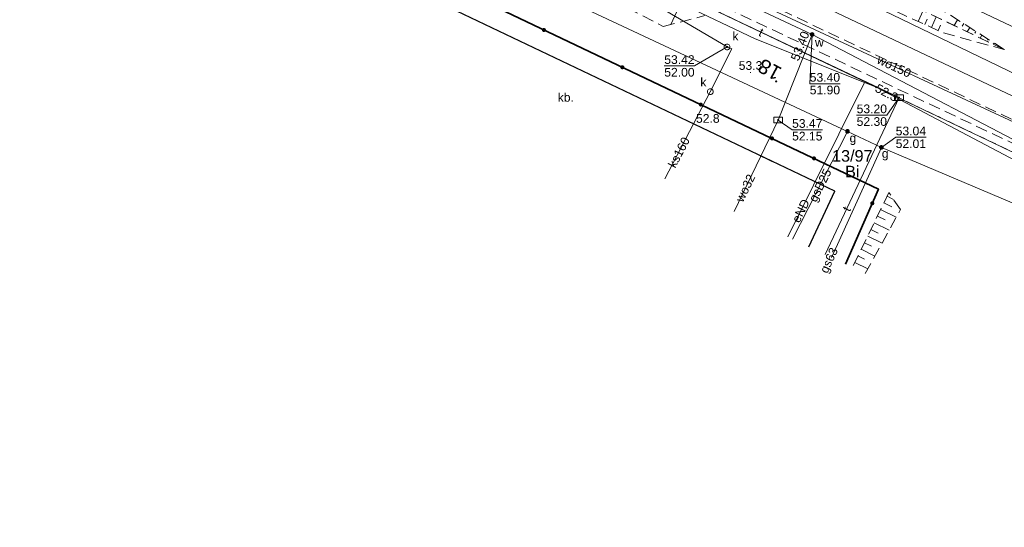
# Model space of a CAD drawing. Extents: x 5462052 to 5462554, y 5922477 to 5923179.
# Tile 3 of 42: x 5462112 to 5462197, y 5922553 to 5922597. Entities that reach past the tile are written whole.
import ezdxf
from ezdxf.enums import TextEntityAlignment as Align

# ---------------------------------------------------------------- set-up
doc = ezdxf.new("R2010")
doc.units = 0
doc.header["$PDMODE"] = 32
doc.header["$PDSIZE"] = 0.1
for name, pattern in [('PRZER1-1', [2, 1, -1]), ('PRZER2-1', [3, 2, -1]), ('PRZER3-1', [4, 3, -1])]:
    doc.linetypes.add(name, pattern=pattern)
doc.layers.get('0').update_dxf_attribs({"linetype": 'CONTINUOUS', "lineweight": 13})
for name, color, linetype, lineweight in [('EGDE', 7, 'CONTINUOUS', 18), ('EGDE_O', 7, 'CONTINUOUS', 18), ('GEPADR', 7, 'CONTINUOUS', 18), ('GEPADR_O', 7, 'CONTINUOUS', 18), ('GESDRK', 7, 'CONTINUOUS', 0), ('GUPPRZ', 7, 'CONTINUOUS', 18), ('GUPPRZ_O', 7, 'CONTINUOUS', 18), ('OTKC', 7, 'PRZER2-1', 18), ('OTKK', 7, 'CONTINUOUS', 25), ('OTKU', 7, 'PRZER3-1', 18), ('OTKU_O', 7, 'PRZER3-1', 18), ('OTOO', 7, 'CONTINUOUS', 35), ('OTRK', 7, 'PRZER2-1', 18), ('OTRN', 7, 'CONTINUOUS', 13), ('OTRN_O', 7, 'CONTINUOUS', 13), ('SUPK', 7, 'CONTINUOUS', 18)]:
    doc.layers.add(name, color=color, linetype=linetype, lineweight=lineweight)
for name, color, linetype, lineweight, true_color in [('EGUG', 7, 'PRZER1-1', 18, 0x008000), ('EGUG_O', 7, 'PRZER1-1', 18, 0x008000), ('SUEP', 1, 'CONTINUOUS', 18, 0xff0000), ('SUEP_O', 1, 'CONTINUOUS', 18, 0xff0000), ('SUGP', 7, 'CONTINUOUS', 18, 0xbfbf00), ('SUGP_O', 7, 'CONTINUOUS', 18, 0xbfbf00), ('SUGW', 7, 'CONTINUOUS', 18, 0xbfbf00), ('SUGW_O', 7, 'CONTINUOUS', 18, 0xbfbf00), ('SUKP', 7, 'CONTINUOUS', 18, 0x803300), ('SUKP_O', 7, 'CONTINUOUS', 18, 0x803300), ('SUKS', 7, 'CONTINUOUS', 18, 0x803300), ('SUKS_O', 7, 'CONTINUOUS', 18, 0x803300), ('SUTP', 7, 'CONTINUOUS', 18, 0xff9100), ('SUTP_O', 7, 'CONTINUOUS', 18, 0xff9100), ('SUWP', 5, 'CONTINUOUS', 18, 0x0000ff), ('SUWP_O', 5, 'CONTINUOUS', 18, 0x0000ff), ('SUWW', 5, 'CONTINUOUS', 18, 0x0000ff), ('SUWW_O', 5, 'CONTINUOUS', 18, 0x0000ff)]:
    doc.layers.add(name, color=color, linetype=linetype, lineweight=lineweight, true_color=true_color)
doc.styles.add('GEO-INFO', font='arial.ttf')

# ---------------------------------------------------------------- blocks, each defined once
blk = doc.blocks.new('POINT')
at = {"color": 0}
blk.add_point((0, 0), dxfattribs=at)
blk = doc.blocks.new('PROSTOKAT1_5-1_PELNY')
at = {"color": 0}
blk.add_lwpolyline([(0.75, -0.5), (-0.75, -0.5), (-0.75, 0.5), (0.75, 0.5)], close=True, dxfattribs=at)
blk = doc.blocks.new('KOLO')
blk.add_hatch(color=0).paths.add_polyline_path([(-0.5, 0), (-0.482963, -0.12941), (-0.433013, -0.25), (-0.353553, -0.353553), (-0.25, -0.433013), (-0.12941, -0.482963), (0, -0.5), (0.12941, -0.482963), (0.25, -0.433013), (0.353553, -0.353553), (0.433013, -0.25), (0.482963, -0.12941), (0.5, 0), (0.482963, 0.12941), (0.433013, 0.25), (0.353553, 0.353553), (0.25, 0.433013), (0.12941, 0.482963), (0, 0.5), (-0.12941, 0.482963), (-0.25, 0.433013), (-0.353553, 0.353553), (-0.433013, 0.25), (-0.482963, 0.12941)])
blk = doc.blocks.new('OKRAG_PELNY')
at = {"color": 0}
blk.add_lwpolyline([(0, 0.5), (0.12941, 0.482963), (0.25, 0.433013), (0.353553, 0.353553), (0.433013, 0.25), (0.482963, 0.12941), (0.5, 0), (0.482963, -0.12941), (0.433013, -0.25), (0.353553, -0.353553), (0.25, -0.433013), (0.12941, -0.482963), (0, -0.5), (-0.12941, -0.482963), (-0.25, -0.433013), (-0.353553, -0.353553), (-0.433013, -0.25), (-0.482963, -0.12941), (-0.5, 0), (-0.482963, 0.12941), (-0.433013, 0.25), (-0.353553, 0.353553), (-0.25, 0.433013), (-0.12941, 0.482963)], close=True, dxfattribs=at)

msp = doc.modelspace()

# ---------------------------------------------------------------- linework, layer by layer
at = {"layer": 'EGDE', "linetype": 'Continuous', "elevation": 10.22}
for points in [[(5462060.499, 5922655.765), (5462134.14, 5922620.59), (5462140.64, 5922617.48), (5462379.26, 5922504.49), (5462394.55, 5922499.42), (5462403.44, 5922496.9), (5462407.29, 5922495.8), (5462408.69, 5922495.4), (5462424.66, 5922494.89), (5462438.61, 5922495.21), (5462484.37, 5922501.25), (5462484.19, 5922504.97), (5462482.73, 5922519.39), (5462445.52, 5922512.89), (5462428.16, 5922511.75), (5462412.32, 5922512.85), (5462398.2, 5922516.86), (5462383.16, 5922523.09), (5462355.99, 5922535.17), (5462122.31, 5922642.45), (5462106.7, 5922652.95), (5462067.71, 5922671.375)], [(5462230.813, 5922555.123), (5462235.33, 5922567.68), (5462140.98, 5922612.64), (5462134.947, 5922598.814)]]:
    msp.add_lwpolyline(points, dxfattribs=at)
msp.add_lwpolyline([(5462379.26, 5922504.49), (5462140.64, 5922617.48), (5462138.94, 5922613.61), (5462140.98, 5922612.64), (5462235.33, 5922567.68), (5462241.6, 5922564.69), (5462318.43, 5922528.09)], close=True, dxfattribs=at)
at = {"layer": 'EGUG', "linetype": 'PRZER1-1', "ltscale": 0.5, "elevation": 10.08}
for points in [[(5462235.33, 5922567.68), (5462140.98, 5922612.64), (5462138.94, 5922613.61), (5462132.905, 5922599.782)], [(5462132.905, 5922599.782), (5462138.94, 5922613.61), (5462140.98, 5922612.64), (5462235.33, 5922567.68), (5462241.6, 5922564.69), (5462318.43, 5922528.09)]]:
    msp.add_lwpolyline(points, dxfattribs=at)
at = {"layer": 'GESDRK', "linetype": 'Continuous'}
msp.add_lwpolyline([(5462060.497, 5922655.76), (5462134.138, 5922620.585), (5462140.637, 5922617.476), (5462379.257, 5922504.488), (5462394.555, 5922499.417), (5462403.439, 5922496.896), (5462407.291, 5922495.804), (5462408.693, 5922495.403), (5462424.663, 5922494.893), (5462438.609, 5922495.205), (5462484.365, 5922501.246), (5462484.586, 5922496.59), (5462550.354, 5922504.125)], dxfattribs=at)
at = {"layer": 'GUPPRZ_O', "linetype": 'Continuous', "elevation": 10.8, "flags": 128}
for points in [[(5462183.061, 5922591.389), (5462180.44, 5922591.389), (5462180.645, 5922595.641)], [(5462167.876, 5922592.923), (5462170.496, 5922592.923), (5462173.304, 5922594.564)], [(5462167.876, 5922592.923), (5462170.496, 5922592.923)], [(5462180.44, 5922591.389), (5462183.061, 5922591.389)], [(5462184.491, 5922588.669), (5462187.112, 5922588.669), (5462188.15, 5922590.19)], [(5462181.536, 5922587.408), (5462178.915, 5922587.408), (5462177.712, 5922588.245)], [(5462184.491, 5922588.669), (5462187.112, 5922588.669)], [(5462178.915, 5922587.408), (5462181.536, 5922587.408)], [(5462190.483, 5922586.757), (5462187.863, 5922586.757), (5462186.63, 5922585.89)], [(5462187.863, 5922586.757), (5462190.483, 5922586.757)]]:
    msp.add_lwpolyline(points, dxfattribs=at)
at = {"layer": 'OTKC', "linetype": 'PRZER2-1', "ltscale": 0.5, "elevation": 10.18}
msp.add_lwpolyline([(5462242.592, 5922566.705), (5462237.026, 5922569.345), (5462227.697, 5922574.195), (5462152.346, 5922609.882), (5462151.438, 5922608.252), (5462226.853, 5922572.571), (5462241.74, 5922565.24)], close=True, dxfattribs=at)
at = {"layer": 'OTKK', "linetype": 'Continuous', "elevation": 10.18}
msp.add_lwpolyline([(5462180.351, 5922577.3), (5462182.595, 5922582.1), (5462145.73, 5922599.69)], dxfattribs=at)
at = {"layer": 'OTKU', "linetype": 'PRZER3-1', "ltscale": 0.5, "elevation": 10.18}
msp.add_lwpolyline([(5462180.351, 5922577.3), (5462182.595, 5922582.1), (5462145.73, 5922599.69)], dxfattribs=at)
at = {"layer": 'OTOO', "linetype": 'Continuous', "elevation": 10.18}
for points in [[(5462137.813, 5922605.43), (5462143.442, 5922602.648), (5462149.787, 5922599.656), (5462152.929, 5922598.193), (5462177.176, 5922586.665)], [(5462183.532, 5922575.792), (5462186.379, 5922582.286), (5462177.176, 5922586.665)]]:
    msp.add_lwpolyline(points, dxfattribs=at)
at = {"layer": 'OTRK', "linetype": 'PRZER2-1', "ltscale": 0.5, "elevation": 10.06}
for points in [[(5462197.23, 5922594.34), (5462185.97, 5922601.55), (5462172.32, 5922607.83), (5462161.058, 5922612.568)], [(5462145.1, 5922609.68), (5462144.87, 5922607.81), (5462152.68, 5922604.11), (5462167.79, 5922596.34), (5462171.39, 5922597.27)], [(5462172.662, 5922604.62), (5462178.934, 5922601.735), (5462185.196, 5922598.86), (5462191.983, 5922595.779)], [(5462191.983, 5922595.779), (5462197.23, 5922594.34), (5462186.883, 5922599.307)], [(5462186.883, 5922599.307), (5462197.23, 5922594.34)], [(5462187.28, 5922581.98), (5462184.118, 5922575.515)], [(5462188.28, 5922580.51), (5462187.28, 5922581.98)], [(5462185.232, 5922574.987), (5462188.28, 5922580.51)]]:
    msp.add_lwpolyline(points, dxfattribs=at)
at = {"layer": 'OTRK', "linetype": 'Continuous', "elevation": 10.06, "flags": 128}
for points in [[(5462169.259, 5922598.254), (5462168.454, 5922596.512)], [(5462190.228, 5922597.701), (5462189.805, 5922596.768)], [(5462190.381, 5922596.506), (5462190.59, 5922596.967)], [(5462191.37, 5922597.153), (5462190.958, 5922596.245)], [(5462193.215, 5922596.911), (5462192.9, 5922596.419)], [(5462193.739, 5922596.576), (5462193.602, 5922596.362)], [(5462191.535, 5922595.983), (5462191.738, 5922596.431)], [(5462194.262, 5922596.24), (5462194.029, 5922595.877)], [(5462194.785, 5922595.905), (5462194.69, 5922595.755)], [(5462195.309, 5922595.57), (5462195.158, 5922595.335)], [(5462195.832, 5922595.235), (5462195.778, 5922595.149)], [(5462196.356, 5922594.9), (5462196.287, 5922594.793)], [(5462196.879, 5922594.565), (5462196.866, 5922594.543)], [(5462187.125, 5922581.663), (5462187.68, 5922581.392)], [(5462187.919, 5922579.856), (5462186.565, 5922580.518)], [(5462186.845, 5922581.091), (5462187.536, 5922580.753)], [(5462186.285, 5922579.946), (5462186.948, 5922579.622)], [(5462185.725, 5922578.801), (5462186.36, 5922578.491)], [(5462187.302, 5922578.739), (5462186.005, 5922579.374)], [(5462186.686, 5922577.622), (5462185.445, 5922578.229)], [(5462186.069, 5922576.505), (5462184.885, 5922577.084)], [(5462185.165, 5922577.656), (5462185.771, 5922577.36)], [(5462184.605, 5922576.511), (5462185.183, 5922576.229)], [(5462185.452, 5922575.387), (5462184.325, 5922575.939)]]:
    msp.add_lwpolyline(points, dxfattribs=at)
at = {"layer": 'SUEP', "linetype": 'Continuous', "elevation": 10.14}
for points in [[(5462071.696, 5922628.785), (5462071.748, 5922628.896), (5462073.431, 5922631.34), (5462073.311, 5922632.742), (5462075.533, 5922633.473), (5462081.804, 5922638.925), (5462105.813, 5922627.507), (5462130.73, 5922617.23), (5462139.197, 5922612.853), (5462142.308, 5922611.555), (5462150.485, 5922607.003), (5462153.363, 5922605.951), (5462162.876, 5922601.4), (5462175.72, 5922595.262), (5462185.165, 5922591.492), (5462186.181, 5922591.086), (5462198.78, 5922584.436), (5462209.782, 5922579.023), (5462215.771, 5922576.315), (5462222.932, 5922572.74), (5462233.292, 5922567.31)], [(5462178.551, 5922578.153), (5462185.165, 5922591.492)]]:
    msp.add_lwpolyline(points, dxfattribs=at)
at = {"layer": 'SUGP', "linetype": 'Continuous', "elevation": 10.14}
for points in [[(5462131.809, 5922611.595), (5462183.702, 5922587.272), (5462186.63, 5922585.89)], [(5462178.961, 5922577.959), (5462183.702, 5922587.272)], [(5462186.63, 5922585.89), (5462182.84, 5922577.51), (5462182.314, 5922576.37)], [(5462186.63, 5922585.89), (5462217.44, 5922572.85), (5462242.283, 5922560.869), (5462260.395, 5922552.271), (5462281.622, 5922540.96), (5462295.276, 5922533.807), (5462311.37, 5922525.3), (5462317.696, 5922522.782), (5462342.65, 5922512.96), (5462374.089, 5922500.779), (5462385.553, 5922497.096), (5462393.957, 5922494.838), (5462396.162, 5922494.92), (5462417.754, 5922497.449), (5462421.117, 5922497.598), (5462440.78, 5922497.411), (5462465.382, 5922502.222), (5462484.107, 5922503.725), (5462487.179, 5922502.195)]]:
    msp.add_lwpolyline(points, dxfattribs=at)
at = {"layer": 'SUKP', "linetype": 'Continuous', "elevation": 10.14}
for points in [[(5462171.85, 5922590.7), (5462173.699, 5922594.405), (5462173.304, 5922594.564), (5462117.762, 5922627.222)], [(5462171.85, 5922590.7), (5462167.941, 5922583.18)]]:
    msp.add_lwpolyline(points, dxfattribs=at)
at = {"layer": 'SUTP', "linetype": 'Continuous', "elevation": 10.14}
for points in [[(5462061.482, 5922657.891), (5462118.083, 5922630.76), (5462188.367, 5922596.952), (5462254.549, 5922565.016), (5462276.612, 5922553.247), (5462286.011, 5922543.33), (5462327.971, 5922525.37), (5462393.33, 5922502), (5462406.215, 5922497.905), (5462437.902, 5922496.822), (5462470.161, 5922497.929), (5462482.126, 5922485.329), (5462488.498, 5922479.018)], [(5462484.701, 5922505.116), (5462431.136, 5922498.386), (5462375.971, 5922512.444), (5462337.511, 5922530.893), (5462297.074, 5922549.363), (5462190.142, 5922600.045), (5462135.83, 5922625.829)], [(5462139.95, 5922613.06), (5462188.15, 5922590.19)], [(5462188.15, 5922590.19), (5462181.768, 5922576.629)]]:
    msp.add_lwpolyline(points, dxfattribs=at)
at = {"layer": 'SUWP', "linetype": 'Continuous', "elevation": 10.14}
for points in [[(5462136.002, 5922617.256), (5462140.022, 5922615.148), (5462166.602, 5922602.714), (5462211.933, 5922581.616), (5462257.052, 5922560.065), (5462302.128, 5922538.424), (5462322.787, 5922527.603), (5462357.255, 5922511.617), (5462385.95, 5922500.539), (5462392.37, 5922498.87), (5462412.517, 5922493.726), (5462453.77, 5922486.784), (5462478.789, 5922479.085)], [(5462300.204, 5922537.187), (5462235.6, 5922568.2), (5462235.33, 5922568.57), (5462204.46, 5922583.2), (5462180.645, 5922595.641), (5462135.79, 5922616.71)], [(5462173.901, 5922580.356), (5462177.712, 5922588.245), (5462180.645, 5922595.641)]]:
    msp.add_lwpolyline(points, dxfattribs=at)

# ---------------------------------------------------------------- block references
at = {"layer": 'GEPADR'}
msp.add_blockref('POINT', (5462177.538, 5922591.592, 10.28), dxfattribs=at)
at = {"layer": 'GUPPRZ'}
for p in [(5462180.645, 5922595.641, 10.16), (5462180.645, 5922595.641, 10.16), (5462173.304, 5922594.564, 10.16), (5462186.181, 5922591.086, 10.16), (5462188.15, 5922590.19, 10.16), (5462177.712, 5922588.245, 10.16), (5462186.63, 5922585.89, 10.16)]:
    msp.add_blockref('POINT', p, dxfattribs=at)
at = {"layer": 'OTOO', "xscale": 0.35, "yscale": 0.35}
for p in [(5462157.484, 5922596.027, 10.18), (5462164.258, 5922592.807, 10.18), (5462171.031, 5922589.586, 10.18), (5462177.176, 5922586.665, 10.18), (5462177.176, 5922586.665, 10.18), (5462180.812, 5922584.935, 10.18), (5462185.843, 5922581.063, 10.18)]:
    msp.add_blockref('KOLO', p, dxfattribs=at)
at = {"layer": 'OTRN', "xscale": 0.09, "yscale": 0.09}
for p in [(5462197.23, 5922594.34, 10.08), (5462175.326, 5922592.36, 10.08), (5462172.657, 5922588.763, 10.08)]:
    msp.add_blockref('KOLO', p, dxfattribs=at)
at = {"layer": 'SUGW', "xscale": 0.4, "yscale": 0.4}
for p in [(5462183.702, 5922587.272, 10.16), (5462186.63, 5922585.89, 10.16)]:
    msp.add_blockref('KOLO', p, dxfattribs=at)
at = {"layer": 'SUKS', "xscale": 0.5, "yscale": 0.5}
for p in [(5462173.304, 5922594.564, 10.16), (5462171.85, 5922590.7, 10.16)]:
    msp.add_blockref('OKRAG_PELNY', p, dxfattribs=at)
at = {"layer": 'SUPK', "xscale": 0.5, "yscale": 0.5}
for p in [(5462188.15, 5922590.19, 10.16), (5462177.712, 5922588.245, 10.16)]:
    msp.add_blockref('PROSTOKAT1_5-1_PELNY', p, dxfattribs=at)
at = {"layer": 'SUWW', "xscale": 0.4, "yscale": 0.4}
msp.add_blockref('KOLO', (5462180.645, 5922595.641, 10.16), dxfattribs=at)

# ---------------------------------------------------------------- texts
at = {"layer": 'EGDE_O', "linetype": 'Continuous', "style": 'GEO-INFO'}
msp.add_text('13/97', height=1, dxfattribs=at).set_placement((5462184.118, 5922585.155, 10.8), align=Align.MIDDLE_CENTER)
at = {"layer": 'EGUG_O', "linetype": 'Continuous', "style": 'GEO-INFO'}
msp.add_text('Bi', height=1, dxfattribs=at).set_placement((5462184.117, 5922583.8, 10.8), align=Align.MIDDLE_CENTER)
at = {"layer": 'GEPADR_O', "linetype": 'Continuous', "style": 'GEO-INFO'}
msp.add_text('18', height=1.25, rotation=151.82, dxfattribs=at).set_placement((5462177.538, 5922591.592, 10.8), align=Align.TOP_LEFT)
at = {"layer": 'GUPPRZ_O', "linetype": 'Continuous', "style": 'GEO-INFO'}
msp.add_text('53.40', height=0.75, rotation=68.36737, dxfattribs=at).set_placement((5462180.645, 5922595.641, 10.8), align=Align.BOTTOM_RIGHT)
for s, p in [('53.42', (5462167.876, 5922593.096)), ('52.00', (5462167.876, 5922592.001)), ('53.40', (5462180.44, 5922591.562)), ('51.90', (5462180.44, 5922590.467)), ('53.20', (5462184.491, 5922588.841)), ('53.47', (5462178.915, 5922587.58)), ('52.30', (5462184.491, 5922587.746)), ('52.15', (5462178.915, 5922586.485)), ('53.04', (5462187.863, 5922586.93)), ('52.01', (5462187.863, 5922585.835))]:
    msp.add_text(s, height=0.75, rotation=360, dxfattribs=at).set_placement(p)
msp.add_text('52.3', height=0.75, rotation=332.17208, dxfattribs=at).set_placement((5462186.181, 5922591.086, 10.8), align=Align.MIDDLE_LEFT)
at = {"layer": 'OTKU_O', "linetype": 'Continuous', "style": 'GEO-INFO'}
msp.add_text('kb.', height=0.75, rotation=360, dxfattribs=at).set_placement((5462159.373, 5922590.21, 10.8), align=Align.MIDDLE_CENTER)
at = {"layer": 'OTRN_O', "linetype": 'Continuous', "style": 'GEO-INFO'}
msp.add_text('53.3', height=0.75, rotation=360, dxfattribs=at).set_placement((5462175.326, 5922592.36, 10.8), align=Align.BOTTOM_CENTER)
msp.add_text('52.8', height=0.75, rotation=360, dxfattribs=at).set_placement((5462172.657, 5922588.763, 10.8), align=Align.TOP_RIGHT)
at = {"layer": 'SUEP_O', "linetype": 'Continuous', "style": 'GEO-INFO'}
msp.add_text('eND', height=0.75, rotation=63.62263, dxfattribs=at).set_placement((5462179.668, 5922580.407, 10.8), align=Align.MIDDLE)
at = {"layer": 'SUGP_O', "linetype": 'Continuous', "style": 'GEO-INFO'}
msp.add_text('gsD25', height=0.75, rotation=63.02297, dxfattribs=at).set_placement((5462181.332, 5922582.616, 10.8), align=Align.MIDDLE_CENTER)
msp.add_text('gs63', height=0.75, rotation=65.24608, dxfattribs=at).set_placement((5462182.187, 5922576.095, 10.8), align=Align.MIDDLE)
at = {"layer": 'SUGW_O', "linetype": 'Continuous', "style": 'GEO-INFO'}
msp.add_text('g', height=0.75, rotation=360, dxfattribs=at).set_placement((5462183.879, 5922586.096, 10.8), align=Align.BOTTOM_LEFT)
msp.add_text('g', height=0.75, rotation=360, dxfattribs=at).set_placement((5462186.666, 5922585.742, 10.8), align=Align.TOP_LEFT)
at = {"layer": 'SUKP_O', "linetype": 'Continuous', "style": 'GEO-INFO'}
msp.add_text('ks160', height=0.75, rotation=62.53034, dxfattribs=at).set_placement((5462169.129, 5922585.466, 10.8), align=Align.MIDDLE)
at = {"layer": 'SUKS_O', "linetype": 'Continuous', "style": 'GEO-INFO'}
msp.add_text('k', height=0.75, rotation=360, dxfattribs=at).set_placement((5462173.762, 5922594.899, 10.8), align=Align.BOTTOM_LEFT)
msp.add_text('k', height=0.75, rotation=360, dxfattribs=at).set_placement((5462171.517, 5922590.923, 10.8), align=Align.BOTTOM_RIGHT)
at = {"layer": 'SUTP_O', "linetype": 'Continuous', "style": 'GEO-INFO'}
for rotation, p in [(334.61653, (5462176.246, 5922595.838, 10.8)), (64.79819, (5462183.623, 5922580.571, 10.8))]:
    msp.add_text('t', height=0.75, rotation=rotation, dxfattribs=at).set_placement(p, align=Align.MIDDLE)
at = {"layer": 'SUWP_O', "linetype": 'Continuous', "style": 'GEO-INFO'}
for s, rotation, p in [('wo150', 335.04161, (5462187.731, 5922592.88, 10.8)), ('wo32', 64.21737, (5462174.876, 5922582.374, 10.8))]:
    msp.add_text(s, height=0.75, rotation=rotation, dxfattribs=at).set_placement(p, align=Align.MIDDLE)
at = {"layer": 'SUWW_O', "linetype": 'Continuous', "style": 'GEO-INFO'}
msp.add_text('w', height=0.75, rotation=360, dxfattribs=at).set_placement((5462180.892, 5922595.329, 10.8), align=Align.TOP_LEFT)

doc.saveas('drawing.dxf')
